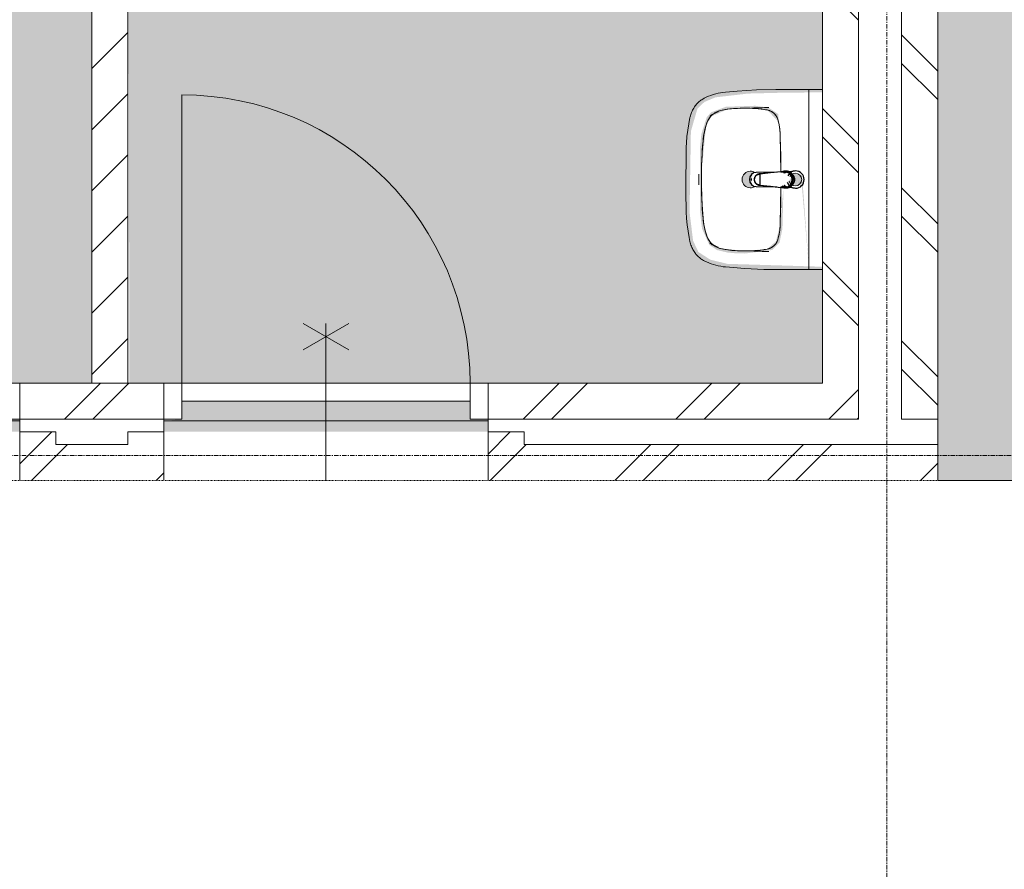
# Model space of a CAD drawing. Header units: millimetres. Extents: x 16153 to 91926, y 4686 to 113494.
# Tile 22 of 55: x 50025 to 52758, y 42912 to 45270. Entities that reach past the tile are written whole.
import ezdxf

# ---------------------------------------------------------------- set-up
doc = ezdxf.new("R2010")
doc.units = ezdxf.units.MM
doc.linetypes.add('ARC Dash', pattern=[4, 2, -2])
doc.linetypes.add('ARC Grid Line', pattern=[22.225, 12.7, -3.175, 3.175, -3.175])
for name, color, linetype, lineweight in [('A--A2__Ruwbouw', 8, 'Continuous', 15), ('A--AR9__AlgVoorz', 1, 'Continuous', 9), ('A--L$01A__Algemeen', 7, 'Continuous', 9), ('A--L$07A__Stramien', 1, 'Continuous', 13), ('A--L22__Binnenwanden', 2, 'Continuous', 9), ('A--L23__Vloeren', 3, 'Continuous', 9), ('A--L3__Afbouw', 2, 'Continuous', 9), ('A--L74__VasteSanitaireVoorz', 1, 'Continuous', 9), ('A--LD30__DetailPenMiddel', 3, 'Continuous', 9), ('A--LR9__AlgVoorz', 7, 'Continuous', 9)]:
    doc.layers.add(name, color=color, linetype=linetype, lineweight=lineweight)
pattern_1 = [(45, (44118.76, 43991.44), (-212.132, 212.132), []), (45, (44118.76, 46191.44), (-212.132, 212.132), [])]
pattern_2 = [(135, (52573.26, 45551.44), (-212.13, -212.13), []), (135, (50373.26, 45551.44), (-212.132, -212.132), [])]

# ---------------------------------------------------------------- blocks, each defined once
blk = doc.blocks.new('32_DO_WB_vo deur enkel2 - vo 2-2241169-AB-Begane grond')
at = {"layer": 'A--L$01A__Algemeen'}
for p, q in [((520, 135), (520, 935)), ((56.7, 300), (183.3, 226.9)), ((56.7, 226.9), (183.3, 300)), ((120, 300), (120, -135))]:
    blk.add_line(p, q, dxfattribs=at)
blk.add_arc((520, 135), 800, 90, 180, dxfattribs=at)
at = {"layer": 'A--L3__Afbouw'}
for p, q in [((-280, 135), (-330, 135)), ((-330, 135), (-330, 35)), ((520, 135), (-280, 135)), ((-280, 135), (-280, 85)), ((-280, 35), (-280, 135)), ((520, 85), (520, 135)), ((570, 135), (520, 135)), ((520, 135), (520, 35)), ((570, 35), (570, 135)), ((-280, 85), (520, 85)), ((-330, 35), (-280, 35)), ((520, 35), (570, 35))]:
    blk.add_line(p, q, dxfattribs=at)
blk = doc.blocks.new('32_DO_WB_vo deur enkel2 - vo 2-2241171-AB-Begane grond')
at = {"layer": 'A--L$01A__Algemeen'}
for p, q in [((120, -300), (120, 135)), ((520, -135), (520, -935)), ((56.7, -300), (183.3, -226.9)), ((56.7, -226.9), (183.3, -300))]:
    blk.add_line(p, q, dxfattribs=at)
blk.add_arc((520, -135), 800, 180, 270, dxfattribs=at)
at = {"layer": 'A--L3__Afbouw'}
for p, q in [((-330, -135), (-330, -35)), ((-330, -35), (-280, -35)), ((-280, -35), (-280, -135)), ((520, -135), (520, -35)), ((520, -35), (570, -35)), ((570, -35), (570, -135)), ((-280, -85), (520, -85)), ((-280, -135), (-280, -85)), ((520, -85), (520, -135)), ((-280, -135), (-330, -135)), ((520, -135), (-280, -135)), ((570, -135), (520, -135))]:
    blk.add_line(p, q, dxfattribs=at)
blk = doc.blocks.new('74_PF_wastafel 50x38_sphinx300_un - 74_PF_wastafel 50x38_sphinx300_un-V20-AB-Begane grond')
at = {"layer": 'A--L74__VasteSanitaireVoorz'}
for p, q in [((-250, 0), (-250, -37.5)), ((250, -37.5), (250, 0)), ((-250, -37.5), (-250, -129)), ((-250, -37.5), (-241, -37.5)), ((-250, -37.5), (-242, -37.5)), ((-242, -37.5), (242, -37.5)), ((242, -37.5), (250, -37.5)), ((250, -129), (250, -37.5)), ((-124.1, -117.2), (-20.7, -115.6)), ((21.7, -115.1), (124.1, -117.2))]:
    blk.add_line(p, q, dxfattribs=at)
at = {"layer": 'A--L74__VasteSanitaireVoorz', "lineweight": 25}
for p, q in [((-21, -99.7), (-23.8, -77.6)), ((23.8, -77.6), (21, -99.7)), ((-23, -98.5), (-23, -107.4)), ((-23, -98.5), (-21.6, -106)), ((-20, -98.6), (-23, -98.5)), ((-20.7, -113.1), (-21, -99.6)), ((-20.8, -101.2), (-20.6, -113)), ((23, -98.5), (20, -98.6)), ((21, -99.6), (20.6, -114.9)), ((20.6, -114.9), (20.8, -101.2)), ((23, -107.4), (23, -98.5)), ((-21.8, -114.8), (-15.5, -173.4)), ((-20.5, -126.4), (-19.8, -183.7)), ((15.5, -173.4), (21.8, -114.8)), ((19.7, -183.7), (20.4, -126.7)), ((-15.3, -173.4), (0, -173.4)), ((-15.2, -173.4), (15.2, -173.4)), ((0, -173.4), (15.3, -173.4))]:
    blk.add_line(p, q, dxfattribs=at)
at = {"layer": 'A--L74__VasteSanitaireVoorz', "flags": 128}
for points in [[(250, -37.5), (249.7, -37.5), (248.8, -37.5), (247.4, -37.5), (245.5, -37.5), (243.3, -37.5), (241, -37.5)], [(-250, -129), (-248.9, -182.6), (-245.7, -236.1), (-242.7, -269.1)], [(-193, -153.2), (-192.7, -151.6), (-192.3, -150.1), (-191.8, -148.6), (-191.3, -147.1), (-190.7, -145.6), (-190.1, -144.1), (-189.4, -142.7), (-188.6, -141.3), (-187.8, -139.9), (-187, -138.6), (-186.1, -137.3), (-185.1, -136), (-184.1, -134.8), (-183, -133.6), (-181.9, -132.5), (-180.8, -131.4), (-179.6, -130.3), (-178.3, -129.3), (-177.1, -128.5)], [(-167.2, -123.7), (-159.8, -121.9), (-152.4, -120.3), (-145, -119.1), (-137.5, -118.1), (-129.9, -117.5), (-124.1, -117.2)], [(124.1, -117.2), (131.7, -117.6), (139.2, -118.3), (146.7, -119.4), (154.2, -120.7), (161.6, -122.3), (167.2, -123.7)], [(177.1, -128.5), (178.4, -129.4), (179.6, -130.4), (180.8, -131.5), (182, -132.6), (183.1, -133.7), (184.2, -134.9), (185.2, -136.1), (186.1, -137.4), (187, -138.7), (187.9, -140), (188.7, -141.4), (189.4, -142.8), (190.1, -144.2), (190.8, -145.7), (191.3, -147.2), (191.9, -148.7), (192.3, -150.2), (192.7, -151.8), (193, -153.2)], [(242.7, -269.1), (247.2, -215.7), (249.6, -162.1), (250, -129)], [(-197.2, -187.1), (-196.5, -177.3), (-195.4, -167.6), (-193.9, -157.9), (-193, -153.2)], [(193, -153.2), (194.7, -162.8), (196, -172.5), (196.9, -182.3), (197.2, -187.1)], [(-197.2, -242.1), (-197.9, -221.1), (-197.7, -200.1), (-197.2, -187.1)], [(197.2, -187.1), (197.9, -208), (197.7, -229), (197.2, -242.1)], [(-191.5, -282.5), (-193.4, -273.3), (-195, -264.1), (-196.2, -254.8), (-197, -245.4), (-197.2, -242.1)], [(197.2, -242.1), (196.5, -251.4), (195.4, -260.7), (194, -270), (192.2, -279.2), (191.5, -282.5)], [(-242.7, -269.1), (-241.8, -276), (-240.7, -282.8), (-239.3, -289.5), (-237.6, -296.2), (-235.7, -302.8), (-233.4, -309.4), (-231, -315.8), (-228.3, -322.2), (-225.6, -327.8)], [(225.6, -327.8), (228.5, -321.6), (231.2, -315.2), (233.7, -308.8), (235.8, -302.2), (237.8, -295.6), (239.4, -288.9), (240.8, -282.1), (241.9, -275.3), (242.7, -269.1)], [(-157.2, -320.6), (-159.2, -319.8), (-161.1, -319), (-163.1, -318.1), (-164.9, -317.2), (-166.8, -316.1), (-168.6, -315), (-170.3, -313.9), (-172, -312.6), (-173.7, -311.3), (-175.3, -309.9), (-176.8, -308.5), (-178.3, -307), (-179.8, -305.4), (-181.1, -303.8), (-182.4, -302.1), (-183.6, -300.4), (-184.8, -298.6), (-185.9, -296.8), (-186.9, -295), (-187.8, -293.1), (-188.7, -291.1), (-189.5, -289.2), (-190.2, -287.2), (-190.8, -285.2), (-191.3, -283.1), (-191.5, -282.5)], [(191.5, -282.5), (191, -284.5), (190.4, -286.6), (189.7, -288.6), (188.9, -290.5), (188.1, -292.5), (187.2, -294.4), (186.2, -296.2), (185.1, -298.1), (184, -299.9), (182.8, -301.6), (181.5, -303.3), (180.2, -304.9), (178.8, -306.5), (177.3, -308), (175.8, -309.5), (174.2, -310.9), (172.6, -312.2), (170.9, -313.5), (169.1, -314.7), (167.3, -315.8), (165.5, -316.9), (163.6, -317.8), (161.7, -318.8), (159.8, -319.6), (157.8, -320.3), (157.2, -320.6)], [(-225.6, -327.8), (-224.3, -330.3), (-222.9, -332.7), (-221.5, -335), (-219.9, -337.3), (-218.3, -339.5), (-216.5, -341.6), (-214.7, -343.7), (-212.8, -345.7), (-210.8, -347.6), (-208.8, -349.5), (-206.8, -351.1)], [(-106.8, -331.3), (-115.2, -330.4), (-123.6, -329.1), (-131.9, -327.5), (-140.1, -325.6), (-148.3, -323.4), (-156.3, -320.8), (-157.2, -320.6)], [(157.2, -320.6), (149.1, -323.2), (141, -325.4), (132.8, -327.4), (124.5, -329), (116.1, -330.2), (107.7, -331.2), (106.8, -331.3)], [(206.8, -351.1), (209, -349.3), (211, -347.5), (213, -345.5), (214.9, -343.5), (216.7, -341.5), (218.4, -339.3), (220, -337.1), (221.6, -334.8), (223.1, -332.5), (224.4, -330.1), (225.6, -327.8)], [(-206.8, -351.1), (-204.1, -353.1), (-201.4, -355.1), (-198.5, -356.9), (-195.6, -358.6), (-192.6, -360.2), (-189.6, -361.7), (-186.5, -363.1), (-183.3, -364.3), (-180.1, -365.4), (-176.9, -366.4), (-173.6, -367.3), (-172.1, -367.6)], [(106.8, -331.3), (57.9, -334.6), (8.9, -335.9), (-40, -335.3), (-89, -332.7), (-106.8, -331.3)], [(172.1, -367.6), (175.4, -366.8), (178.6, -365.9), (181.9, -364.8), (185, -363.7), (188.2, -362.4), (191.2, -360.9), (194.2, -359.4), (197.2, -357.7), (200.1, -355.9), (202.9, -354), (205.6, -352), (206.8, -351.1)], [(-172.1, -367.6), (-154.6, -371.1), (-137, -373.8), (-119.3, -375.9), (-101.5, -377.2), (-90, -377.7)], [(-90, -377.7), (32.9, -378.8), (90, -377.7)], [(90, -377.7), (107.8, -376.8), (125.6, -375.2), (143.2, -372.9), (160.8, -369.9), (172.1, -367.6)]]:
    blk.add_lwpolyline(points, dxfattribs=at)
at = {"layer": 'A--L74__VasteSanitaireVoorz', "lineweight": 25, "flags": 128}
for points in [[(-19.6, -103.8), (-19.3, -104.6), (-19, -105.3), (-18.6, -106.1)], [(17.5, -112.5), (21.6, -106), (23, -98.5)], [(17.7, -107.9), (18.1, -107.2), (18.5, -106.4), (18.8, -105.7), (19.1, -104.9), (19.4, -104.1), (19.6, -103.8)], [(-21.7, -114.9), (-18.5, -144.2), (-15.2, -173.4)], [(15.2, -173.4), (18.5, -144.2), (21.7, -114.9)], [(-15.5, -173.4), (-15.5, -174.1), (-15.5, -174.7), (-15.4, -175.3), (-15.3, -175.9), (-15.2, -176.5), (-15.1, -177.1), (-14.9, -177.7), (-14.8, -178.3), (-14.5, -178.9), (-14.3, -179.5), (-14.1, -180.1), (-13.8, -180.6), (-13.5, -181.2), (-13.2, -181.7), (-12.8, -182.2), (-12.5, -182.7), (-12.1, -183.2), (-11.7, -183.7), (-11.3, -184.1), (-10.8, -184.6), (-10.4, -185), (-9.9, -185.4), (-9.4, -185.8), (-8.9, -186.2), (-8.4, -186.5), (-7.9, -186.8), (-7.3, -187.1), (-6.8, -187.4), (-6.2, -187.7), (-5.6, -187.9), (-5, -188.1), (-4.5, -188.3), (-3.9, -188.5), (-3.3, -188.6), (-2.6, -188.8), (-2, -188.8), (-1.4, -188.9), (-0.8, -189), (-0.2, -189), (0.5, -189), (1.1, -188.9), (1.7, -188.9), (2.3, -188.8), (2.9, -188.7), (3.5, -188.6), (4.1, -188.4), (4.7, -188.2), (5.3, -188), (5.9, -187.8), (6.5, -187.6), (7, -187.3), (7.6, -187), (8.1, -186.7), (8.6, -186.4), (9.1, -186), (9.6, -185.6), (10.1, -185.2), (10.6, -184.8), (11, -184.4), (11.5, -183.9), (11.9, -183.5), (12.3, -183), (12.6, -182.5), (13, -182), (13.3, -181.4), (13.6, -180.9), (13.9, -180.4), (14.2, -179.8), (14.4, -179.2), (14.6, -178.6), (14.8, -178.1), (15, -177.5), (15.2, -176.9), (15.3, -176.2), (15.4, -175.6), (15.5, -175), (15.5, -174.4), (15.5, -173.8), (15.5, -173.4)]]:
    blk.add_lwpolyline(points, dxfattribs=at)
at = {"layer": 'A--L74__VasteSanitaireVoorz', "lineweight": 25}
for start, end in [(0, 180), (180, 243.6372), (288, 0)]:
    blk.add_arc((0, -74.6), 24, start, end, dxfattribs=at)
at = {"layer": 'A--L74__VasteSanitaireVoorz'}
for centre, radius, start, end in [((0, -75), 17.5, 0, 180), ((0, -75), 17.5, 180, 240), ((0, -75), 17.5, 75, 105), ((0, -75), 17.5, 285, 0), ((0, -75), 17.5, 285, 300), ((-154, -160.8), 39.8, 125.6177, 169.0021), ((-159, -153.8), 31.2, 105.2254, 125.6177), ((-117.5, -306.2), 189.1, 92.0128, 105.2254), ((0, -3649.7), 3534.7, 90.3412, 92.0128), ((0, -3649.7), 3534.7, 87.9872, 89.6485), ((117.5, -306.2), 189.1, 74.7746, 87.9872), ((159, -153.8), 31.2, 54.3823, 74.7746), ((154, -160.8), 39.8, 10.9979, 54.3823), ((1090.6, -129), 1290.6, 180.891, 183), ((47.1, -199.9), 244.6, 169.0021, 176.9979), ((-47.1, -199.9), 244.6, 3.0021, 10.9979), ((-1090.6, -129), 1290.6, 357, 359.109), ((327.2, -214.6), 525.1, 176.9979, 183.0021), ((0, -200), 23, 150, 180), ((0, -200), 23, 360, 30), ((-327.2, -214.6), 525.1, 356.9979, 3.0021), ((0, -200), 23, 180, 0), ((36.8, -229.8), 234.3, 183.0021, 192.9979), ((-36.8, -229.8), 234.3, 347.0021, 356.9979), ((-140, -270.6), 52.8, 192.9979, 251.0021), ((-71, -251.1), 122.6, 198.2459, 206.4169), ((140, -270.6), 52.8, 288.9979, 347.0021), ((71, -251.1), 122.6, 333.5831, 341.7541), ((-163.9, -297.2), 18.9, 206.4169, 231.4261), ((-88.4, -120.6), 211.5, 251.0021, 264.9979), ((88.4, -120.6), 211.5, 275.0021, 288.9979), ((163.9, -297.2), 18.9, 308.5739, 333.5831), ((0, 889), 1224.9, 264.9979, 275.0021), ((0, 2695.4), 3038.4, 269.7219, 270.2781)]:
    blk.add_arc(centre, radius, start, end, dxfattribs=at)
at = {"layer": 'A--L74__VasteSanitaireVoorz', "lineweight": 25}
for centre, major_axis, ratio, start_param, end_param in [((0, -97.9), (20.5, 0), 0.967332, 1.570796, 3.665191), ((0, -97.9), (20.5, 0), 0.967332, 5.759587, 7.853982), ((0, -99.6), (20.1, 0), 0.870402, 1.570796, 3.08442), ((0, -98.5), (20, 0), 0.97026, 3.144451, 3.592433), ((0, -99.6), (20.1, 0), 0.870402, 0.057173, 1.570796), ((0, -98.5), (20, 0), 0.97026, 5.832345, 6.280327), ((0, -183.7), (19.7, 0), 0.967332, 3.141593, 6.283185), ((0, -186.6), (11.5, 0), 0.973197, 4.45059, 4.974188)]:
    blk.add_ellipse(centre, major_axis=major_axis, ratio=ratio, start_param=start_param, end_param=end_param, dxfattribs=at)
for points, knots in [([(23, -98.5), (23, -95.5), (21.9, -91.3), (18.8, -86.9), (16.7, -84.7), (14.8, -83.2), (12.8, -81.9), (10, -80.4), (5.9, -79.1), (1.9, -78.5), (-1.5, -78.6), (-4.5, -78.9), (-7.9, -79.7), (-11.6, -81.1), (-14.8, -83.2), (-17.7, -85.6), (-20, -88.5), (-21.7, -91.7), (-22.7, -95), (-23, -97.3), (-23, -98.5)], [-1, -1, -1, -1, -0.861111, -0.791667, -0.756944, -0.722222, -0.6875, -0.652778, -0.583333, -0.513889, -0.479167, -0.444444, -0.388889, -0.333333, -0.277778, -0.222222, -0.166667, -0.111111, -0.055556, 0, 0, 0, 0]), ([(-21.2, -97.3), (-21.1, -94.2), (-20.1, -90), (-17.2, -85.6), (-15.2, -83.5), (-13.5, -82), (-11.6, -80.7), (-9, -79.3), (-5.4, -78), (-1.7, -77.4), (1.4, -77.5), (4.1, -77.7), (7.2, -78.5), (10.5, -80), (13.5, -81.9), (16.1, -84.3), (18.3, -87.2), (19.9, -90.4), (20.9, -93.7), (21.1, -96), (21.2, -97.3)], [-1, -1, -1, -1, -0.861111, -0.791667, -0.756944, -0.722222, -0.6875, -0.652778, -0.583333, -0.513889, -0.479167, -0.444444, -0.388889, -0.333333, -0.277778, -0.222222, -0.166667, -0.111111, -0.055556, 0, 0, 0, 0]), ([(-23, -107.4), (-23, -104), (-21.9, -99.2), (-18.8, -94), (-16.6, -91.6), (-14.8, -89.9), (-12.8, -88.3), (-9.9, -86.7), (-5.9, -85.2), (-1.9, -84.5), (1.5, -84.6), (4.5, -84.9), (7.9, -85.8), (11.5, -87.5), (14.8, -89.8), (17.7, -92.6), (20, -95.9), (21.7, -99.6), (22.7, -103.3), (23, -106), (23, -107.4)], [-1, -1, -1, -1, -0.861111, -0.791667, -0.756944, -0.722222, -0.6875, -0.652778, -0.583333, -0.513889, -0.479167, -0.444444, -0.388889, -0.333333, -0.277778, -0.222222, -0.166667, -0.111111, -0.055556, 0, 0, 0, 0]), ([(-18.6, -103.3), (-18.7, -103.1), (-19.1, -102.7), (-19.5, -102.1), (-19.8, -101.5), (-20.1, -101), (-20.4, -100.5), (-20.6, -100), (-20.8, -99.6), (-20.9, -99.5)], [0.7142857, 0.7142857, 0.7142857, 0.7142857, 0.75, 0.7857143, 0.8214286, 0.8571429, 0.8928571, 0.9285714, 1, 1, 1, 1]), ([(20.8, -99.5), (20.8, -99.7), (20.6, -100), (20.4, -100.5), (20.1, -101), (19.8, -101.5), (19.5, -102.1), (19.1, -102.7), (18.8, -103.1), (18.5, -103.5), (18.1, -104), (17.4, -104.7), (16.7, -105.3), (16.3, -105.7)], [0, 0, 0, 0, 0.0714286, 0.1071429, 0.1428571, 0.1785714, 0.2142857, 0.25, 0.2678571, 0.2857143, 0.3214286, 0.3571429, 0.4285714, 0.4285714, 0.4285714, 0.4285714]), ([(15.3, -173.4), (15.3, -175.8), (14.6, -179), (12.6, -182.5), (11.1, -184.1), (9.9, -185.3), (8.5, -186.3), (6.7, -187.5), (4, -188.5), (0.7, -189), (-2.5, -188.8), (-5.3, -188), (-7.7, -186.9), (-9.9, -185.3), (-11.8, -183.4), (-13.4, -181.2), (-14.5, -178.7), (-15.1, -176.2), (-15.3, -174.4), (-15.3, -173.4)], [-1, -1, -1, -1, -0.861111, -0.791667, -0.756944, -0.722222, -0.6875, -0.652778, -0.583333, -0.513889, -0.444444, -0.388889, -0.333333, -0.277778, -0.222222, -0.166667, -0.111111, -0.055556, 0, 0, 0, 0])]:
    blk.add_open_spline(points, degree=3, knots=knots, dxfattribs=at)
for points in [[(-21.7, -114.9), (-22.2, -113.7), (-22.8, -111.2), (-23, -108.7), (-23, -107.4)], [(-20.8, -101.2), (-20.9, -100.5), (-21.1, -99.2), (-21.2, -97.9), (-21.2, -97.3)], [(-20.9, -99.5), (-21, -99.3), (-21, -99.4), (-20.9, -100.4), (-20.8, -101.2)], [(21.2, -97.3), (21.2, -97.9), (21.1, -99.2), (20.9, -100.5), (20.8, -101.2)], [(20.8, -101.2), (20.9, -100.5), (21, -99.5), (21, -99.3), (20.8, -99.5)], [(23, -107.4), (23, -108.7), (22.8, -111.2), (22.2, -113.7), (21.7, -114.9)]]:
    blk.add_open_spline(points, degree=3, dxfattribs=at)
at = {"layer": 'A--L74__VasteSanitaireVoorz'}
for points in [[(76, -115.8), (76, -115.8), (75.5, -115.8), (73.6, -115.8), (70.6, -115.7), (66.9, -115.6), (63.1, -115.6), (59.4, -115.5), (56.4, -115.5), (54.5, -115.4), (54, -115.4), (54, -115.4)], [(54, -115.4), (54, -115.4), (54.5, -115.4), (56.4, -115.5), (59.4, -115.5), (63.1, -115.6), (66.9, -115.6), (70.6, -115.7), (73.6, -115.8), (75.5, -115.8), (76, -115.8), (76, -115.8)]]:
    blk.add_open_spline(points, degree=3, dxfattribs=at)

msp = doc.modelspace()

# ---------------------------------------------------------------- hatches: boundary and pattern name
at = {"layer": 'A--A2__Ruwbouw', "lineweight": 9}
h = msp.add_hatch(dxfattribs=at)
h.set_pattern_fill('FP_1', color=256, angle=45, style=0, pattern_type=2)
h.set_pattern_definition([(45, (0, 0), (-84.85281, 84.85281), [])])
h.paths.add_polyline_path([(50225.3, 44261.4), (50325.3, 44261.4), (50325.3, 47933.4), (50225.3, 47933.4), (50225.3, 45258.7)])
h = msp.add_hatch(dxfattribs=at)
h.set_pattern_fill('FP_13', color=256, angle=45, style=0, pattern_type=2)
h.set_pattern_definition(pattern_2)
h.paths.add_polyline_path([(52353.3, 44261.4), (52353.3, 46841.4), (52253.3, 46841.4), (52253.3, 44261.4)])
h = msp.add_hatch(dxfattribs=at)
h.set_pattern_fill('FP_13', color=256, angle=45, style=0, pattern_type=2)
h.set_pattern_definition(pattern_2)
h.paths.add_polyline_path([(52473.3, 44161.4), (52573.3, 44161.4), (52573.3, 46841.4), (52473.3, 46841.4), (52473.3, 44261.4)])
h = msp.add_hatch(dxfattribs=at)
h.set_pattern_fill('FP_12', color=256, angle=45, style=0, pattern_type=2)
h.set_pattern_definition(pattern_1)
h.paths.add_polyline_path([(52111.4, 44161.4), (52353.3, 44161.4), (52353.3, 44261.4), (51325.3, 44261.4), (51325.3, 44161.4), (51644.4, 44161.4)])
h.paths.add_polyline_path([(35664.3, 44161.4), (49125.3, 44161.4), (49125.3, 44261.4), (35664.3, 44261.4), (35664.3, 44162.2)])
h.paths.add_polyline_path([(50221, 44161.4), (50425.3, 44161.4), (50425.3, 44261.4), (50025.3, 44261.4), (50025.3, 44161.4)])
h = msp.add_hatch(dxfattribs=at)
h.set_pattern_fill('FP_12', color=256, angle=45, style=0, pattern_type=2)
h.set_pattern_definition(pattern_1)
h.paths.add_polyline_path([(52573.3, 43991.4), (52573.3, 44091.4), (51425.3, 44091.4), (51425.3, 44126.4), (51325.3, 44122.7), (51325.3, 43991.4), (52363.3, 43991.4)])
h.paths.add_polyline_path([(46040.4, 43991.4), (49125.3, 43991.4), (49125.3, 44126.4), (49025.3, 44121.4), (49025.3, 44091.4), (35934.3, 44091.4), (35934.3, 43991.4), (44634.3, 43991.4)])
h.paths.add_polyline_path([(35664.3, 43991.4), (35764.3, 43991.4), (35764.3, 44091.4), (35664.3, 44091.4)])
h.paths.add_polyline_path([(50025.3, 43991.4), (50425.3, 43991.4), (50425.3, 44126.4), (50325.3, 44126.4), (50325.3, 44091.4), (50125.3, 44091.4), (50125.3, 44126.4), (50025.3, 44126.4), (50025.3, 44091.4)])
at = {"layer": 'A--AR9__AlgVoorz'}
h = msp.add_hatch(color=7, dxfattribs=at)
h.paths.add_polyline_path([(49125.3, 44126.4), (50025.3, 44126.4), (50025.3, 44161.4), (49975.3, 44161.4), (49975.3, 44211.4), (49175.3, 44211.4), (49175.3, 44161.4), (49125.3, 44156.4)])
h.paths.add_polyline_path([(49975.3, 44261.4), (50225.3, 44261.4), (50225.3, 47933.4), (50981.3, 47933.4), (50981.3, 50833.4), (48263.3, 50833.4), (48263.3, 44261.4), (49776.4, 44261.4)])
h.paths.add_polyline_path([(48487, 44710.2), (48507.7, 44716.6), (48487.2, 44710.2)])
h.paths.add_polyline_path([(48302.7, 45194.4), (48321.7, 44941.1), (48327.9, 44941.1), (48344.8, 44936.5), (48352.6, 44948), (48354.8, 44953.4), (48362.3, 44959.9), (48335.7, 44970.3), (48322.7, 44965.8), (48307.9, 45134.9)])
h.paths.add_polyline_path([(48265.3, 44711.4), (48265.3, 45195.4), (48528.7, 45187.5), (48576.2, 45176), (48609.3, 45154.7), (48624.1, 45123.6), (48633.9, 45043.2), (48630.2, 44819.6), (48618.5, 44766.9), (48592.7, 44738.2), (48562, 44725.3), (48471.2, 44714.8), (48375, 44712.4), (48302.7, 44711.4)])
h.paths.add_polyline_path([(48479.8, 44748.1), (48553.8, 44756.3), (48576.2, 44768.6), (48595.3, 44802.4), (48604.8, 44863.7), (48604.8, 45043.2), (48596.5, 45100), (48579.1, 45135), (48557.4, 45149.3), (48528.7, 45156.1), (48451.9, 45158.1), (48399.3, 45146), (48384.1, 45129), (48377.1, 45100.4), (48373.1, 44973.1), (48382.5, 45077.6), (48394.2, 45125.2), (48418.5, 45146.5), (48479.8, 45151.3), (48547.7, 45144.9), (48577.3, 45126.2), (48592.7, 45085.8), (48596.5, 45060.2), (48598.4, 44888.6), (48592.7, 44821.1), (48572.6, 44777.7), (48527.6, 44758.2), (48452.3, 44756.3), (48418.5, 44760.4), (48387.6, 44792.7), (48382.5, 44829.3), (48387.8, 44771.7), (48414.7, 44753.8), (48451.9, 44748.8), (48471.2, 44748.3)])
h.paths.add_polyline_path([(48465.3, 44930.4), (48481.5, 44937.2), (48488.3, 44953.4), (48481.5, 44969.7), (48465.3, 44976.4), (48459.3, 44968.7), (48462.4, 44967.4), (48459.3, 44938.1), (48459.3, 44931.2)])
h.paths.add_polyline_path([(48487, 45490.2), (48507.7, 45496.6), (48507.3, 45492.4)])
h.paths.add_polyline_path([(48302.7, 45974.4), (48321.7, 45721.1), (48327.9, 45721.1), (48344.8, 45716.5), (48352.6, 45728), (48354.8, 45733.4), (48362.3, 45739.9), (48335.7, 45750.3), (48322.7, 45745.8), (48307.9, 45914.9)])
h.paths.add_polyline_path([(48265.3, 45491.4), (48265.3, 45975.4), (48528.7, 45967.5), (48576.2, 45956), (48609.3, 45934.7), (48624.1, 45903.6), (48633.9, 45823.2), (48630.2, 45599.6), (48611.8, 45536.3), (48592.7, 45518.2), (48562, 45505.3), (48471.2, 45494.8), (48375, 45492.4), (48302.7, 45491.4)])
h.paths.add_polyline_path([(48479.8, 45528.1), (48557.4, 45537.6), (48576.2, 45548.6), (48595.3, 45582.4), (48604.8, 45643.7), (48607.7, 45755.7), (48596.5, 45880), (48579.1, 45915), (48557.4, 45929.3), (48528.7, 45936.1), (48451.9, 45938.1), (48399.3, 45926), (48384.1, 45909), (48377.1, 45880.4), (48373.1, 45753.1), (48382.5, 45857.6), (48394.2, 45905.2), (48418.5, 45926.5), (48479.8, 45931.3), (48547.7, 45924.9), (48577.3, 45906.2), (48592.7, 45865.8), (48597.1, 45827.3), (48600.2, 45711.2), (48592.7, 45601.1), (48572.6, 45557.7), (48527.6, 45538.2), (48452.3, 45536.3), (48415.5, 45543), (48387.6, 45572.7), (48382.5, 45609.3), (48387.8, 45551.7), (48414.7, 45533.8), (48451.9, 45528.8), (48471.2, 45528.3)])
h.paths.add_polyline_path([(48465.3, 45710.4), (48481.5, 45717.2), (48488.3, 45733.4), (48481.5, 45749.7), (48465.3, 45756.4), (48459.3, 45748.7), (48462.4, 45747.4), (48459.3, 45718.1), (48459.3, 45711.2)])
h.paths.add_polyline_path([(48487, 46290.2), (48507.7, 46296.6), (48507.3, 46292.4)])
h.paths.add_polyline_path([(48302.7, 46774.4), (48321.7, 46521.1), (48327.9, 46521.1), (48344.8, 46516.5), (48352.6, 46528), (48354.8, 46533.4), (48362.3, 46539.9), (48335.7, 46550.3), (48322.7, 46545.8), (48307.9, 46714.9)])
h.paths.add_polyline_path([(48265.3, 46291.4), (48265.3, 46775.4), (48528.7, 46767.5), (48576.2, 46756), (48609.3, 46734.7), (48624.1, 46703.6), (48633.9, 46623.2), (48629.6, 46395.9), (48611.8, 46336.3), (48592.7, 46318.2), (48562, 46305.3), (48471.2, 46294.8), (48375, 46292.4), (48302.7, 46291.4)])
h.paths.add_polyline_path([(48479.8, 46328.1), (48557.4, 46337.6), (48576.2, 46348.6), (48595.3, 46382.4), (48604.8, 46443.7), (48604.8, 46623.2), (48596.5, 46680.3), (48579.1, 46715), (48557.4, 46729.3), (48528.7, 46736.1), (48451.9, 46738.1), (48399.3, 46726), (48384.1, 46709), (48377, 46680.3), (48373.1, 46553.1), (48382.5, 46657.6), (48394.2, 46705.2), (48418.5, 46726.5), (48479.8, 46731.3), (48547.7, 46724.9), (48577.3, 46706.2), (48592.7, 46665.8), (48596.5, 46640.2), (48600.2, 46511.2), (48591.3, 46395.9), (48572.6, 46357.7), (48527.6, 46338.2), (48452.3, 46336.3), (48418.5, 46340.4), (48387.6, 46372.7), (48382.5, 46409.3), (48387.8, 46351.7), (48414.7, 46333.8), (48451.9, 46328.8), (48471.2, 46328.3)])
h.paths.add_polyline_path([(48465.3, 46510.4), (48481.5, 46517.2), (48488.3, 46533.4), (48481.5, 46549.7), (48465.3, 46556.4), (48459.3, 46548.7), (48462.4, 46547.4), (48459.3, 46518.1), (48459.3, 46511.2)])
h.paths.add_polyline_path([(48375.4, 48203.6), (48265.3, 48208.8), (48265.3, 48219), (48394.3, 48219), (48394.3, 48203.6)])
h.paths.add_polyline_path([(48394.3, 48531.8), (48399.8, 48521.7), (48400.6, 48528.3)])
h.paths.add_polyline_path([(48605.5, 48469.6), (48580.5, 48452), (48554.5, 48470), (48539.4, 48470), (48394.3, 48464.3), (48475.4, 48448.1), (48394.3, 48448.1), (48394.3, 48437.8), (48583.5, 48432.5), (48591.4, 48434.4), (48595.8, 48443.7), (48595.8, 48455.3), (48599.4, 48460.6)])
h.paths.add_polyline_path([(48265.3, 48219), (48265.3, 48547.9), (48394.3, 48544.3), (48394.3, 48531.8), (48426.2, 48528.3), (48441.4, 48531), (48501.7, 48518.9), (48566.4, 48499.7), (48593.7, 48482.2), (48616.1, 48450.4), (48627.1, 48400.7), (48624.3, 48346.5), (48608.9, 48309.1), (48591.4, 48332.5), (48584.3, 48335.2), (48575.3, 48329.1), (48394.3, 48329.1), (48394.3, 48318.7), (48526.9, 48311.9), (48520.4, 48309.8), (48439.8, 48307.3), (48404.6, 48296.9), (48517.9, 48289.4), (48477.6, 48282.5), (48528.3, 48287.7), (48575.3, 48309.5), (48587.7, 48315.3), (48605.1, 48296.9), (48575.3, 48271.9), (48528.3, 48254.1), (48429.1, 48232.8), (48427.9, 48239.2), (48410.9, 48232.8), (48394.3, 48228.1), (48388.7, 48219.2), (48280.3, 48219)])
h.paths.add_polyline_path([(48605.5, 48297.3), (48605.5, 48310.6), (48608.9, 48302.4)])
h.paths.add_polyline_path([(48595.8, 48346.5), (48590.4, 48359.1), (48590.4, 48350.1), (48591.8, 48349.1)])
h.paths.add_polyline_path([(48599.1, 48402.2), (48590.4, 48416.8), (48588.1, 48409.3), (48595.8, 48404.3)])
h.paths.add_polyline_path([(48599.1, 48364.7), (48595.8, 48396.1), (48590.4, 48380.8), (48598.3, 48366.2)])
h.paths.add_polyline_path([(48338.8, 48547.9), (48265.3, 48547.9), (48265.3, 48563.3), (48394.3, 48558.1), (48389.2, 48547.9), (48343.6, 48547.9)])
h.paths.add_polyline_path([(48280.3, 48963.6), (48265.3, 48968.8), (48265.3, 48979), (48394.3, 48979), (48394.3, 48963.6), (48310.3, 48963.6)])
h.paths.add_polyline_path([(48394.3, 49291.8), (48399.8, 49281.7), (48410.5, 49282.7), (48395.2, 49291.3)])
h.paths.add_polyline_path([(48605.5, 49229.6), (48580.5, 49212), (48554.5, 49230), (48539.4, 49230), (48394.3, 49224.3), (48475.4, 49208.1), (48394.3, 49208.1), (48394.3, 49197.8), (48583.5, 49192.5), (48591.4, 49194.4), (48595.8, 49203.7), (48595.8, 49215.3), (48599.4, 49220.6)])
h.paths.add_polyline_path([(48265.3, 48979), (48265.3, 49307.9), (48394.3, 49304.3), (48394.3, 49291.8), (48420.9, 49290.3), (48442.6, 49290.6), (48501.7, 49278.9), (48566.4, 49259.7), (48596.6, 49239.1), (48616.1, 49210.4), (48627.1, 49160.7), (48624.3, 49106.5), (48608.9, 49069.1), (48592.8, 49096.9), (48584.3, 49095.2), (48575.3, 49089.1), (48394.3, 49089.1), (48394.3, 49078.7), (48523.9, 49075.4), (48520.4, 49069.8), (48439.8, 49067.3), (48404.6, 49056.9), (48517, 49049.1), (48477.6, 49042.5), (48532.2, 49049.1), (48575.3, 49069.5), (48587.7, 49075.3), (48602.1, 49053.6), (48578.9, 49033.8), (48528.3, 49014.1), (48429.1, 48992.8), (48427.9, 48999.2), (48410.9, 48992.8), (48394.3, 48988.1), (48388.7, 48979.2), (48280.3, 48979)])
h.paths.add_polyline_path([(48605.5, 49057.3), (48605.5, 49070.6), (48608.9, 49062.4)])
h.paths.add_polyline_path([(48595.8, 49106.5), (48595.8, 49122.6), (48590.4, 49110.1), (48591.8, 49109.1)])
h.paths.add_polyline_path([(48599.1, 49162.2), (48590.4, 49176.8), (48588.1, 49169.3), (48595.8, 49164.3)])
h.paths.add_polyline_path([(48599.1, 49124.7), (48595.8, 49156.1), (48592.6, 49136.7), (48598.3, 49126.2)])
h.paths.add_polyline_path([(48333.4, 49307.9), (48265.3, 49307.9), (48265.3, 49323.3), (48394.3, 49318.1), (48389.2, 49307.9), (48338.8, 49307.9)])
h.paths.add_polyline_path([(48338.8, 49603.6), (48265.3, 49608.8), (48265.3, 49619), (48394.3, 49619), (48394.3, 49603.6), (48343.6, 49603.6)])
h.paths.add_polyline_path([(48394.3, 49931.8), (48399.8, 49921.7), (48410.5, 49922.7), (48395.2, 49931.3)])
h.paths.add_polyline_path([(48605.5, 49869.6), (48580.5, 49852), (48554.5, 49870), (48539.4, 49870), (48394.3, 49864.3), (48475.4, 49848.1), (48394.3, 49848.1), (48394.3, 49837.8), (48583.5, 49832.5), (48591.4, 49834.4), (48595.8, 49843.7), (48595.8, 49855.3), (48599.4, 49860.6)])
h.paths.add_polyline_path([(48265.3, 49619), (48265.3, 49947.9), (48394.3, 49944.3), (48394.3, 49931.8), (48420.9, 49930.3), (48442.6, 49930.6), (48501.7, 49918.9), (48566.4, 49899.7), (48593.7, 49882.2), (48616.1, 49850.4), (48627.1, 49800.7), (48624.3, 49746.5), (48608.9, 49709.1), (48591.4, 49732.5), (48584.3, 49735.2), (48575.3, 49729.1), (48394.3, 49729.1), (48394.3, 49718.7), (48526.9, 49711.9), (48520.4, 49709.8), (48439.8, 49707.3), (48404.6, 49696.9), (48517.9, 49689.4), (48477.6, 49682.5), (48528.3, 49687.7), (48575.3, 49709.5), (48587.7, 49715.3), (48605.1, 49696.9), (48575.3, 49671.9), (48528.3, 49654.1), (48429.1, 49632.8), (48427.9, 49639.2), (48410.9, 49632.8), (48394.3, 49628.1), (48388.7, 49619.2), (48280.3, 49619)])
h.paths.add_polyline_path([(48605.5, 49697.3), (48605.5, 49710.6), (48608.9, 49702.4)])
h.paths.add_polyline_path([(48595.8, 49746.5), (48590.4, 49759.1), (48590.4, 49750.1), (48591.8, 49749.1)])
h.paths.add_polyline_path([(48599.1, 49802.2), (48590.4, 49816.8), (48590.5, 49807.7), (48595.8, 49804.3)])
h.paths.add_polyline_path([(48599.1, 49764.7), (48595.8, 49796.1), (48590.4, 49780.8), (48598.3, 49766.2)])
h.paths.add_polyline_path([(48312.9, 49947.9), (48265.3, 49947.9), (48265.3, 49963.3), (48394.3, 49958.1), (48389.2, 49947.9), (48314.3, 49947.9)])
h.paths.add_polyline_path([(48394.8, 50541.4), (48401.1, 50531.1), (48402.9, 50536.8), (48394.9, 50541.3)])
h.paths.add_polyline_path([(48605.8, 50478.4), (48580.9, 50460.8), (48554.8, 50479), (48531.2, 50479.1), (48394.7, 50473.9), (48475.4, 50457.4), (48394.5, 50457.5), (48394.7, 50447.3), (48583.6, 50441.4), (48591.6, 50443.2), (48595.9, 50452.4), (48595.9, 50464), (48599.6, 50469.4)])
h.paths.add_polyline_path([(48393.7, 50213.1), (48264.7, 50218.8), (48265.9, 50573.3), (48394.9, 50567.7), (48388.3, 50557.5), (48394.9, 50553.9), (48399.2, 50542), (48421.2, 50539.9), (48443.1, 50540), (48502, 50528.1), (48566.8, 50508.6), (48594, 50491.1), (48616.4, 50459.2), (48627.1, 50409.5), (48624.2, 50355.3), (48608.9, 50317.6), (48592.8, 50346.3), (48584.1, 50344.1), (48575, 50338), (48394.1, 50338.5), (48394.6, 50328.3), (48526.8, 50320.8), (48520.1, 50318.9), (48439.5, 50316.7), (48394.6, 50306.4), (48517.5, 50298.5), (48477.3, 50291.8), (48528, 50296.8), (48575, 50318.4), (48587.5, 50324.2), (48605, 50305.9), (48575, 50280.9), (48528, 50263.2), (48428.6, 50242.3), (48427.4, 50248.7), (48394, 50244.6), (48393.8, 50237.7), (48393.7, 50228.8), (48393.7, 50228.5), (48393.7, 50218.3)])
h.paths.add_polyline_path([(48393.7, 50228.5), (48393.9, 50228.5), (48608.9, 50228.5)])
h.paths.add_polyline_path([(48605.2, 50306.1), (48605.2, 50319.5), (48608.9, 50311.6)])
h.paths.add_polyline_path([(48595.7, 50355.3), (48590.2, 50367.9), (48590.2, 50359), (48591.9, 50357.9)])
h.paths.add_polyline_path([(48599.2, 50411), (48590.5, 50425.7), (48588.2, 50418.2), (48595.9, 50413.1)])
h.paths.add_polyline_path([(48599.1, 50373.6), (48595.9, 50405.1), (48592.5, 50385.6), (48598.3, 50374.9)])
msp.add_hatch(color=7, dxfattribs=at).paths.add_polyline_path([(56370.3, 43991.4), (57853.3, 43991.4), (57853.3, 46748.4), (56370.3, 46748.4), (56370.3, 46798.4), (54495.3, 46798.4), (54495.3, 46748.4), (52573.3, 46748.4), (52573.3, 43991.4), (55420.3, 43991.4)])
h = msp.add_hatch(color=7, dxfattribs=at)
h.paths.add_polyline_path([(51325.3, 44126.4), (51325.3, 44161.4), (51275.3, 44161.4), (51275.3, 44211.4), (50475.3, 44211.4), (50475.3, 44161.4), (50425.3, 44156.4), (50425.3, 44126.4)])
h.paths.add_polyline_path([(52215.8, 44585.4), (52196.8, 44838.8), (52190.6, 44838.8), (52173.7, 44843.3), (52165.9, 44831.9), (52163.7, 44826.4), (52156.2, 44820), (52182.8, 44809.5), (52195.8, 44814.1), (52210.6, 44644.9)])
h.paths.add_polyline_path([(52215.8, 45359.4), (52196.8, 45612.8), (52190.6, 45612.8), (52173.7, 45617.3), (52165.9, 45605.9), (52163.7, 45600.4), (52156.2, 45594), (52182.8, 45583.5), (52195.8, 45588.1), (52210.6, 45418.9)])
h.paths.add_polyline_path([(51900.1, 44261.4), (52253.3, 44261.4), (52253.3, 44584.4), (51989.8, 44592.4), (51942.3, 44603.9), (51909.2, 44625.2), (51894.4, 44656.3), (51884.6, 44736.7), (51888.3, 44960.3), (51906.7, 45023.6), (51925.8, 45041.6), (51956.5, 45054.5), (52047.3, 45065), (52143.6, 45067.4), (52253.3, 45068.4), (52253.3, 45358.4), (51989.8, 45366.4), (51942.3, 45377.9), (51909.2, 45399.2), (51894.4, 45430.3), (51884.6, 45510.7), (51888.3, 45734.3), (51906.7, 45797.6), (51925.8, 45815.6), (51956.5, 45828.5), (52038.7, 45838.4), (52143.6, 45841.4), (52253.3, 45842.4), (52253.3, 46583.4), (50325.3, 46583.4), (50329.9, 44261.4), (51644.4, 44261.4)])
h.paths.add_polyline_path([(52038.7, 44621.1), (52114.3, 44630.8), (52134.4, 44650.9), (52142.4, 44690.1), (52145.4, 44806.7), (52136.1, 44702.3), (52124.3, 44654.7), (52100.1, 44633.4), (52038.7, 44628.6), (51970.8, 44635), (51941.2, 44653.7), (51925.8, 44694.1), (51922, 44719.6), (51918.3, 44848.7), (51930.1, 44974.4), (51945.9, 45002.2), (51990.9, 45021.7), (52066.2, 45023.6), (52100.1, 45019.5), (52130.9, 44987.2), (52136.3, 44939.1), (52130.7, 45008.2), (52103.9, 45026), (52066.6, 45031.1), (51985.1, 45028.2), (51945, 45013.2), (51932.3, 44999.7), (51917.3, 44952.3), (51913.7, 44916.2), (51913.7, 44736.7), (51919.2, 44690.1), (51939.5, 44644.9), (51961.1, 44630.6), (51989.8, 44623.8), (52011.2, 44621.8)])
h.paths.add_polyline_path([(52053.3, 44803.4), (52059.2, 44811.2), (52056.1, 44812.5), (52059.2, 44841.8), (52059.2, 44848.7), (52041.8, 44846.4), (52031, 44832.4), (52033.3, 44814.9), (52047.3, 44804.2)])
h.paths.add_polyline_path([(52038.7, 45395.1), (52114.3, 45404.8), (52134.4, 45424.9), (52141.5, 45453.5), (52145.4, 45580.7), (52136.1, 45476.3), (52124.3, 45428.7), (52100.1, 45407.4), (52038.7, 45402.6), (51970.8, 45409), (51941.2, 45427.7), (51925.8, 45468.1), (51919.8, 45543), (51918.3, 45622.7), (51925.8, 45732.8), (51945.9, 45776.2), (51990.9, 45795.7), (52066.2, 45797.6), (52100.1, 45793.5), (52130.9, 45761.2), (52136.3, 45713.1), (52130.7, 45782.2), (52103.9, 45800), (52066.6, 45805.1), (51985.1, 45802.2), (51945, 45787.2), (51932.3, 45773.7), (51917.3, 45726.3), (51913.7, 45690.2), (51913.7, 45510.7), (51922, 45453.9), (51939.5, 45418.9), (51961.1, 45404.6), (51989.8, 45397.8), (52011.2, 45395.8)])
h.paths.add_polyline_path([(52053.3, 45577.4), (52059.2, 45585.2), (52056.1, 45586.5), (52059.2, 45615.8), (52059.2, 45622.7), (52041.8, 45620.4), (52031, 45606.4), (52033.3, 45588.9), (52047.3, 45578.2)])

# ---------------------------------------------------------------- linework, layer by layer
at = {"layer": 'A--L$07A__Stramien', "linetype": 'ARC Grid Line'}
for p, q in [((52432.3, 95686.5), (52432.3, 39745.5)), ((62423, 44060.4), (17266.9, 44060.4))]:
    msp.add_line(p, q, dxfattribs=at)
at = {"layer": 'A--L22__Binnenwanden', "lineweight": 15}
for p, q in [((52353.3, 44161.4), (52353.3, 53403.5)), ((52473.3, 44161.4), (52473.3, 53403.5)), ((52573.3, 43991.4), (52573.3, 53403.5)), ((52253.3, 48265.4), (52253.3, 44261.4)), ((50225.3, 47933.4), (50225.3, 44261.4)), ((50325.3, 44261.4), (50325.3, 46583.4)), ((50425.3, 44261.4), (50025.3, 44261.4)), ((50025.3, 44261.4), (50025.3, 43991.4)), ((50425.3, 43991.4), (50425.3, 44261.4)), ((52253.3, 44261.4), (51325.3, 44261.4)), ((51325.3, 44261.4), (51325.3, 43991.4)), ((50025.3, 44161.4), (50425.3, 44161.4)), ((51325.3, 44161.4), (52353.3, 44161.4)), ((52473.3, 44161.4), (52573.3, 44161.4)), ((50125.3, 44126.4), (50025.3, 44126.4)), ((50125.3, 44126.4), (50125.3, 44091.4)), ((50425.3, 44126.4), (50325.3, 44126.4)), ((50325.3, 44091.4), (50325.3, 44126.4)), ((51425.3, 44126.4), (51325.3, 44126.4)), ((51425.3, 44126.4), (51425.3, 44091.4)), ((50125.3, 44091.4), (50325.3, 44091.4)), ((51425.3, 44091.4), (52573.3, 44091.4))]:
    msp.add_line(p, q, dxfattribs=at)
at = {"layer": 'A--L23__Vloeren'}
for p, q in [((49125.3, 44156.4), (50025.3, 44156.4)), ((50425.3, 44156.4), (51325.3, 44156.4))]:
    msp.add_line(p, q, dxfattribs=at)
at = {"layer": 'A--LD30__DetailPenMiddel', "linetype": 'ARC Dash'}
msp.add_line((58222.6, 43991.4), (34417.3, 43991.4), dxfattribs=at)
at = {"layer": 'A--LR9__AlgVoorz', "flags": 128}
for points in [[(49003.3, 50833.4), (48263.3, 50833.4), (48263.3, 44261.4), (50225.3, 44261.4), (50225.3, 46633.4), (50225.3, 47933.4), (50981.3, 47933.4), (50981.3, 48883.4), (50981.3, 49883.4), (50981.3, 50833.4)], [(52573.3, 46748.4), (52573.3, 43991.4), (57853.3, 43991.4), (57853.3, 46748.4)], [(50325.3, 46583.4), (50325.3, 44261.4), (52253.3, 44261.4), (52253.3, 46583.4), (51289.3, 46583.4)]]:
    msp.add_lwpolyline(points, close=True, dxfattribs=at)

# ---------------------------------------------------------------- block references
at = {"layer": 'A--L3__Afbouw'}
msp.add_blockref('32_DO_WB_vo deur enkel2 - vo 2-2241169-AB-Begane grond', (49455.3, 44126.4), dxfattribs=at)
at = {"layer": 'A--L3__Afbouw', "rotation": 180}
msp.add_blockref('32_DO_WB_vo deur enkel2 - vo 2-2241171-AB-Begane grond', (50995.3, 44126.4), dxfattribs=at)
at = {"layer": 'A--L74__VasteSanitaireVoorz', "rotation": 269.9999999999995}
msp.add_blockref('74_PF_wastafel 50x38_sphinx300_un - 74_PF_wastafel 50x38_sphinx300_un-V20-AB-Begane grond', (52253.3, 44826.4), dxfattribs=at)

doc.saveas('drawing.dxf')
